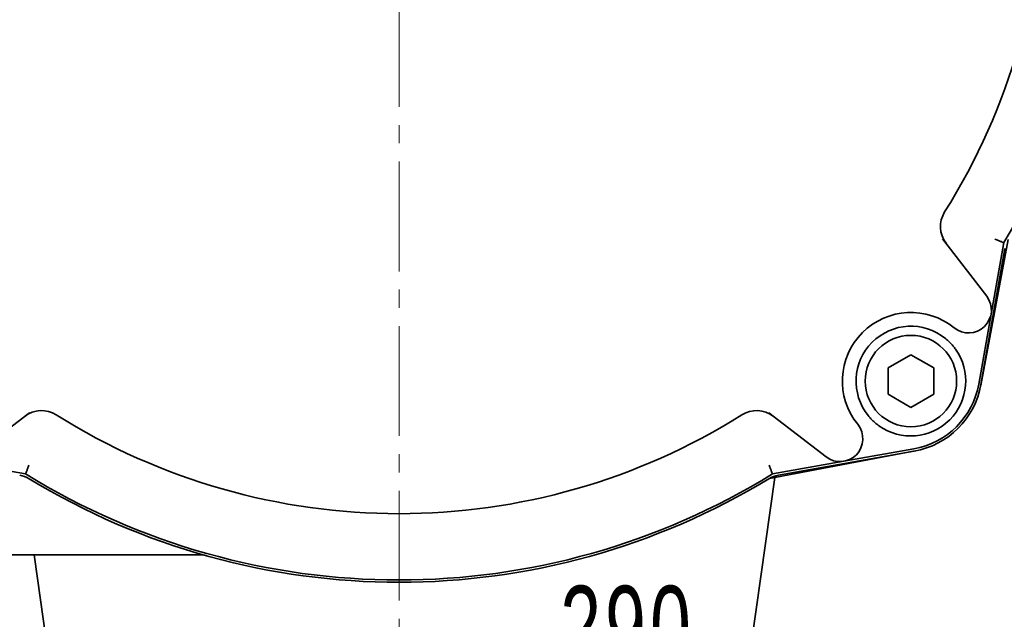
# Model space of a CAD drawing. Header units: millimetres. Extents: x -1179 to 1221, y -429 to 923.
# Tile 20 of 33: x -48 to 60, y 700 to 766. Entities that reach past the tile are written whole.
import ezdxf

# ---------------------------------------------------------------- set-up
doc = ezdxf.new("R2010")
doc.units = ezdxf.units.MM
doc.linetypes.add('点画线', pattern=[18, 12, -2, 2, -2])
doc.layers.get('0').update_dxf_attribs({"lineweight": 35})
for name, color, linetype, lineweight in [('中心线层', 1, '点画线', 18), ('尺寸线层', 110, 'Continuous', 18), ('粗实线层', 7, 'Continuous', 35)]:
    doc.layers.add(name, color=color, linetype=linetype, lineweight=lineweight)
doc.styles.add('标准', font='txt', dxfattribs={"width": 0.667})
doc.dimstyles.new('标准', dxfattribs={"dimtxt": 4.5, "dimasz": 4, "dimexe": 2, "dimexo": 0, "dimgap": 1.2625, "dimtad": 1, "dimdec": 3, "dimdsep": 46, "dimtxsty": '标准', "dimblk": '_CAXARROW', "dimcen": 0, "dimdle": 8, "dimaunit": 1, "dimazin": 2, "dimtfac": 0.707107, "dimtdec": 3, "dimtix": 1, "dimtmove": 2, "dimatfit": 3, "dimfxl": 0, "dimfrac": 2, "dimtolj": 1, "dimarcsym": 0})

# ---------------------------------------------------------------- blocks, each defined once
blk = doc.blocks.new('*X10')
at = {"layer": '尺寸线层', "linetype": 'Continuous', "lineweight": 18}
for points in [[(-126.21, 693.63), (-118.21, 694.63), (-118.21, 692.63)], [(163.79, 693.63), (155.79, 694.63), (155.79, 692.63)]]:
    blk.add_hatch(color=0, dxfattribs=at).paths.add_polyline_path(points, flags=0)
at = {"layer": '尺寸线层', "color": 0, "linetype": 'Continuous'}
for p, q in [((-126.21, 636.48), (-126.21, 697.63)), ((163.79, 636.48), (163.79, 697.63))]:
    blk.add_line(p, q, dxfattribs=at)
at = {"layer": '尺寸线层', "color": 0, "linetype": 'Continuous', "lineweight": 18}
blk.add_line((-126.21, 693.63), (163.79, 693.63), dxfattribs=at)
at = {"layer": '尺寸线层', "color": 0, "insert": (18.79, 699.53), "char_height": 9, "width": 21.9109, "attachment_point": 5, "line_spacing_factor": 0.689862, "style": '标准'}
blk.add_mtext('\\T1.1;290', dxfattribs=at)
blk = doc.blocks.new('_CAXARROW')
blk.add_hatch(color=0).paths.add_polyline_path([(0, 0), (-1, 0.125), (-1, -0.125)], flags=0)

msp = doc.modelspace()

# ---------------------------------------------------------------- linework, layer by layer
at = {"layer": '中心线层'}
msp.add_line((-6.2103, 684.4813), (-6.2103, 880.4813), dxfattribs=at)
at = {"layer": '粗实线层'}
for p, q in [((58.0799, 735.7636), (53.2625, 742.0418)), ((57.4348, 726.0141), (60.4395, 741.9611)), ((58.5584, 733.8067), (59.9399, 741.6254)), ((57.4532, 726.1146), (60.079, 740.9756)), ((57.207, 726.1581), (58.5584, 733.8067)), ((47.2897, 727.9247), (49.7897, 729.3681)), ((49.7897, 729.3681), (52.2897, 727.9247)), ((47.2897, 725.038), (47.2897, 727.9247)), ((52.2897, 727.9247), (52.2897, 725.038)), ((49.7897, 723.5946), (47.2897, 725.038)), ((52.2897, 725.038), (49.7897, 723.5946)), ((-52.9281, 718.1911), (-46.6499, 723.0085)), ((34.2293, 723.0085), (40.5074, 718.1911)), ((34.3099, 715.8315), (50.2569, 718.8362)), ((35.2954, 716.192), (50.1564, 718.8178)), ((42.4643, 717.7126), (50.1129, 719.064)), ((-54.885, 717.7126), (-47.0663, 716.3311)), ((34.6456, 716.3311), (42.4643, 717.7126)), ((-46.7306, 715.8315), (-46.7306, 715.8315)), ((29.4533, 677.203), (34.8977, 715.9423)), ((-82.2103, 707.4813), (-27.9127, 707.4813)), ((-41.8739, 677.203), (-46.1293, 707.4813))]:
    msp.add_line(p, q, dxfattribs=at)
msp.add_circle((49.7897, 726.4813), 5, dxfattribs=at)
for centre, radius, start, end in [((-6.2103, 782.4813), 77.75, 328.299562, 31.700438), ((-6.2103, 782.4813), 70.5, 327.854179, 32.145821), ((56.0219, 743.3738), 3, 147.854179, 217.5), ((56.0966, 734.2417), 2.5, 230.899056, 37.5), ((49.7897, 726.4813), 7.5, 50.899056, 219.100944), ((49.7897, 726.4813), 6, 50.899056, 219.100944), ((49.7897, 726.4813), 6, 234.395316, 35.604684), ((48.5904, 727.6806), 8.75, 280.020263, 349.979737), ((48.5904, 727.6806), 9, 280.020263, 349.979737), ((-45.3179, 720.2491), 3, 57.854179, 127.5), ((32.8972, 720.2491), 3, 52.5, 122.145821), ((-6.2103, 782.4813), 70.5, 237.854179, 302.145821), ((42.0293, 720.1745), 2.5, 232.5, 39.100944), ((-48.2381, 713.2378), 3, 58.744111, 79.979737), ((-6.2103, 782.4813), 77.75, 238.299562, 301.700438), ((-6.2103, 782.4813), 78, 238.744111, 301.255889), ((35.8174, 713.2378), 3, 100.020263, 121.255889)]:
    msp.add_arc(centre, radius, start, end, dxfattribs=at)
for points, knots in [([(58.9886, 741.9886), (59.0551, 741.9632), (59.1214, 741.9378), (59.1865, 741.9129), (59.2501, 741.8886), (59.3123, 741.8649), (59.3719, 741.8421), (59.4849, 741.799), (59.5874, 741.7598), (59.6736, 741.7269), (59.7582, 741.6947), (59.8254, 741.6691), (59.8712, 741.6516), (59.9165, 741.6343), (59.9399, 741.6254), (59.9399, 741.6254)], [0, 0, 0, 0, 0.13678958, 0.13678958, 0.13678958, 0.27046252, 0.27046252, 0.27046252, 0.52360456, 0.52360456, 0.52360456, 0.77209894, 0.77209894, 0.77209894, 1.0182894, 1.0182894, 1.0182894, 1.0182894]), ([(53.5738, 731.1376), (53.5841, 731.1292), (53.5944, 731.1207), (53.7322, 731.0072), (53.8535, 730.8986), (54.1273, 730.6326), (54.2731, 730.4744), (54.5012, 730.1991), (54.5872, 730.0873), (54.668, 729.9745)], [0, 0, 0, 0, 0.03875225, 0.03875225, 0.51994142, 0.51994142, 1.16716624, 1.16716624, 1.60148984, 1.60148984, 1.60148984, 1.60148984]), ([(46.2965, 721.603), (46.1459, 721.7109), (46.0005, 721.8256), (45.7085, 722.0785), (45.5621, 722.2189), (45.3221, 722.4736), (45.2259, 722.5835), (45.1335, 722.6972)], [0, 0, 0, 0, 0.55464129, 0.55464129, 1.15988331, 1.15988331, 1.60148407, 1.60148407, 1.60148407, 1.60148407]), ([(-46.7031, 717.2824), (-46.7285, 717.2159), (-46.7539, 717.1496), (-46.7787, 717.0845), (-46.803, 717.0209), (-46.8268, 716.9587), (-46.8496, 716.8991), (-46.8927, 716.7861), (-46.9318, 716.6836), (-46.9647, 716.5974), (-46.997, 716.5128), (-47.0226, 716.4456), (-47.0401, 716.3998), (-47.0573, 716.3545), (-47.0663, 716.3311), (-47.0663, 716.3311)], [0, 0, 0, 0, 0.13678958, 0.13678958, 0.13678958, 0.27046252, 0.27046252, 0.27046252, 0.52360456, 0.52360456, 0.52360456, 0.77209894, 0.77209894, 0.77209894, 1.0182894, 1.0182894, 1.0182894, 1.0182894]), ([(34.6456, 716.3311), (34.6456, 716.3311), (34.6367, 716.3545), (34.6194, 716.3998), (34.602, 716.4456), (34.5763, 716.5128), (34.5441, 716.5974), (34.5112, 716.6836), (34.472, 716.7861), (34.4289, 716.8991), (34.4061, 716.9587), (34.3824, 717.0209), (34.3581, 717.0845), (34.3332, 717.1496), (34.3078, 717.2159), (34.2824, 717.2824)], [0, 0, 0, 0, 0.24619046, 0.24619046, 0.24619046, 0.49468484, 0.49468484, 0.49468484, 0.74782688, 0.74782688, 0.74782688, 0.88149982, 0.88149982, 0.88149982, 1.0182894, 1.0182894, 1.0182894, 1.0182894]), ([(-27.3764, 707.4081), (-27.3771, 707.4083), (-27.3779, 707.4085), (-27.3802, 707.4091), (-27.3818, 707.4095), (-27.387, 707.4109), (-27.3905, 707.4119), (-27.4046, 707.4156), (-27.4152, 707.4184), (-27.4578, 707.429), (-27.49, 707.4362), (-27.6193, 707.462), (-27.7181, 707.4742), (-27.8486, 707.4804), (-27.8803, 707.4812), (-27.912, 707.4812)], [0, 0, 0, 0, 0.002554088, 0.002554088, 0.007626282, 0.007626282, 0.018611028, 0.018611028, 0.051522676, 0.051522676, 0.150238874, 0.150238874, 0.447113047, 0.447113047, 0.542149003, 0.542149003, 0.542149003, 0.542149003])]:
    msp.add_open_spline(points, degree=3, knots=knots, dxfattribs=at)

# ---------------------------------------------------------------- dimensions: what is measured, and where the dimension line sits
at = {"layer": '尺寸线层'}
dim = msp.add_linear_dim(base=(163.7897, 693.6263), p1=(-126.2103, 636.4813), p2=(163.7897, 636.4813), dimstyle='标准', override={"dimscale": 2, "dimsah": 1, "dimtfill": 1, "dimtzin": 0}, dxfattribs=at)
dim.commit()
dim.dimension.update_dxf_attribs({"geometry": '*X10', "text_midpoint": (18.7897, 699.5263), "dimtype": 160})

doc.saveas('drawing.dxf')
